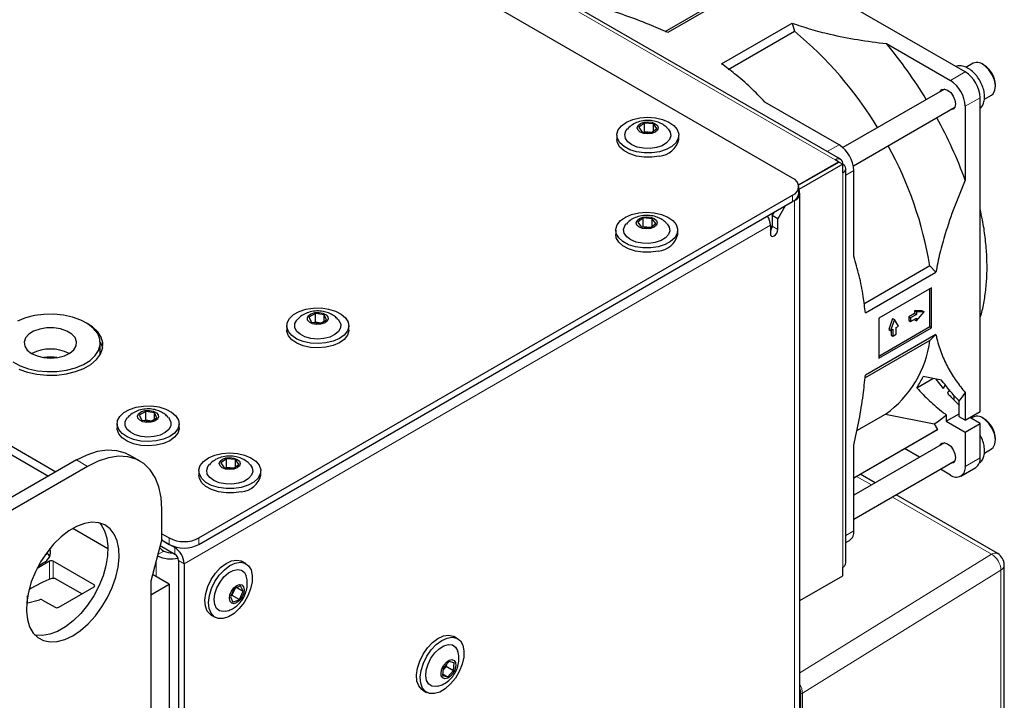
# Paper-space layout 'Blatt2' of a CAD drawing. Header units: millimetres. Extents: x 5 to 418, y 2 to 292.
# Tile 62 of 63: x 303 to 350, y 194 to 227. Entities that reach past the tile are written whole.
import ezdxf

# ---------------------------------------------------------------- set-up
doc = ezdxf.new("R2010")
doc.units = ezdxf.units.MM

psp = doc.layouts.new('Blatt2')

# ---------------------------------------------------------------- linework, layer by layer
at = {"color": 7, "linetype": 'Continuous', "lineweight": 25}
for p, q in [((340.085, 219.017), (283.163, 251.877)), ((342.368, 219.909), (308.426, 239.503)), ((254.1, 234.427), (305.011, 205.037)), ((253.747, 234.223), (304.658, 204.832)), ((348.305, 224.068), (333.456, 232.641)), ((337.493, 227.879), (334.137, 225.941)), ((334.015, 225.994), (337.1, 227.776)), ((336.7, 224.461), (340.056, 226.399)), ((337.023, 224.187), (340.17, 226.004)), ((340.056, 226.399), (340.17, 226.004)), ((344.554, 225.417), (347.598, 223.66)), ((348.685, 224.482), (348.338, 224.281)), ((349.194, 224.398), (349.123, 224.438)), ((347.314, 223.257), (342.477, 220.465)), ((349.742, 223.367), (349.742, 223.449)), ((349.012, 207.901), (349.012, 222.844)), ((349.217, 222.768), (349.56, 222.966)), ((342.294, 220.599), (338.763, 222.637)), ((342.977, 219.599), (347.814, 222.391)), ((348.305, 222.435), (348.305, 218.92)), ((333.029, 221.637), (332.762, 221.441)), ((332.762, 221.441), (332.923, 221.209)), ((333.458, 221.602), (333.029, 221.637)), ((333.029, 221.229), (333.029, 221.637)), ((333.351, 221.173), (333.619, 221.37)), ((333.619, 221.37), (333.458, 221.602)), ((333.458, 221.251), (333.458, 221.602)), ((331.715, 221.058), (331.715, 220.854)), ((332.923, 221.209), (333.351, 221.173)), ((332.994, 221.203), (333.029, 221.229)), ((333.029, 221.229), (333.387, 221.199)), ((333.029, 221.229), (333.038, 221.199)), ((334.665, 220.854), (334.665, 221.058)), ((342.277, 219.792), (342.118, 219.884)), ((340.368, 218.69), (342.277, 219.792)), ((342.294, 219.782), (340.372, 218.672)), ((342.471, 219.68), (340.379, 218.472)), ((342.277, 219.772), (342.277, 219.792)), ((342.294, 219.782), (342.471, 219.68)), ((342.471, 219.272), (342.471, 219.68)), ((342.618, 200.696), (342.618, 219.476)), ((343.001, 215.296), (343.001, 219.374)), ((340.378, 218.303), (340.378, 218.609)), ((311.818, 201.883), (340.085, 218.201)), ((340.429, 190.499), (340.429, 218.303)), ((311.818, 201.576), (340.085, 217.894)), ((339.731, 217.69), (339.378, 217.078)), ((340.173, 217.945), (339.731, 217.69)), ((332.976, 217.116), (332.709, 216.92)), ((333.405, 217.081), (332.976, 217.116)), ((332.976, 216.708), (332.976, 217.116)), ((333.566, 216.849), (333.405, 217.081)), ((333.405, 216.73), (333.405, 217.081)), ((339.112, 217.231), (339.201, 217.384)), ((339.378, 217.078), (339.112, 217.231)), ((339.112, 217.231), (339.112, 216.721)), ((339.378, 216.568), (339.378, 217.078)), ((332.709, 216.92), (332.87, 216.688)), ((332.87, 216.688), (333.298, 216.652)), ((332.941, 216.682), (332.976, 216.708)), ((332.976, 216.708), (333.334, 216.678)), ((332.976, 216.708), (332.985, 216.678)), ((333.298, 216.652), (333.566, 216.849)), ((339.024, 216.772), (339.024, 216.364)), ((331.662, 216.537), (331.662, 216.333)), ((334.612, 216.333), (334.612, 216.537)), ((346.621, 214.831), (343.474, 213.014)), ((346.621, 214.831), (346.907, 214.535)), ((343.55, 212.597), (346.907, 214.535)), ((346.702, 213.799), (344.191, 212.349)), ((346.702, 211.892), (346.702, 213.799)), ((346.614, 211.943), (346.614, 213.748)), ((317.36, 212.574), (317.056, 212.396)), ((317.056, 212.396), (317.171, 212.155)), ((317.779, 212.511), (317.36, 212.574)), ((317.36, 212.165), (317.36, 212.574)), ((317.894, 212.27), (317.779, 212.511)), ((317.779, 212.202), (317.779, 212.511)), ((345.895, 212.571), (345.616, 212.41)), ((345.616, 212.41), (345.616, 212.241)), ((345.616, 212.41), (345.704, 212.359)), ((345.983, 212.52), (345.704, 212.359)), ((346.257, 212.696), (345.895, 212.7)), ((345.895, 212.7), (345.895, 212.571)), ((345.895, 212.7), (345.983, 212.649)), ((345.895, 212.571), (345.983, 212.52)), ((345.983, 212.649), (345.983, 212.52)), ((346.345, 212.645), (345.983, 212.649)), ((345.983, 212.222), (346.345, 212.645)), ((346.257, 212.696), (346.345, 212.645)), ((316, 211.986), (316, 211.782)), ((317.171, 212.155), (317.59, 212.092)), ((317.307, 212.134), (317.36, 212.165)), ((317.36, 212.165), (317.643, 212.123)), ((317.36, 212.165), (317.368, 212.125)), ((317.59, 212.092), (317.894, 212.27)), ((318.95, 211.782), (318.95, 211.986)), ((344.191, 212.349), (344.191, 210.443)), ((344.191, 210.545), (346.614, 211.943)), ((344.848, 212.328), (344.663, 211.803)), ((344.936, 212.277), (344.751, 211.752)), ((344.848, 212.328), (344.936, 212.277)), ((345.121, 211.966), (344.936, 212.277)), ((345.009, 211.901), (345.121, 211.966)), ((345.616, 212.241), (345.704, 212.19)), ((345.704, 212.359), (345.704, 212.19)), ((345.704, 212.19), (345.983, 212.351)), ((345.895, 212.3), (345.895, 212.273)), ((345.895, 212.273), (345.983, 212.222)), ((345.983, 212.351), (345.983, 212.222)), ((346.614, 211.943), (346.702, 211.892)), ((346.907, 211.575), (343.55, 209.637)), ((344.191, 210.443), (346.702, 211.892)), ((344.663, 211.803), (344.751, 211.752)), ((344.751, 211.752), (344.863, 211.816)), ((344.774, 211.765), (344.774, 211.545)), ((344.774, 211.545), (344.863, 211.494)), ((344.863, 211.816), (344.863, 211.494)), ((344.863, 211.494), (345.009, 211.579)), ((345.009, 211.579), (345.009, 211.901)), ((346.907, 211.575), (346.621, 211.286)), ((307.122, 210.761), (307.122, 211.169)), ((346.621, 211.286), (343.535, 209.505)), ((347.177, 209.395), (346.302, 209.571)), ((346, 209.035), (346.766, 209.478)), ((346.903, 209.45), (347.254, 209.004)), ((347.776, 208.446), (347.778, 208.666)), ((348.305, 208.803), (348.305, 207.493)), ((348.022, 207.656), (348.022, 208.402)), ((309.281, 207.91), (308.977, 207.732)), ((308.977, 207.732), (309.092, 207.491)), ((309.7, 207.847), (309.281, 207.91)), ((309.281, 207.502), (309.281, 207.91)), ((309.815, 207.606), (309.7, 207.847)), ((309.7, 207.539), (309.7, 207.847)), ((343.145, 206.996), (344.509, 207.783)), ((344.509, 207.783), (346.828, 207.318)), ((347.403, 207.442), (348.022, 207.799)), ((347.403, 207.745), (347.403, 207.442)), ((348.305, 207.493), (349.012, 207.901)), ((307.921, 207.322), (307.921, 207.118)), ((309.092, 207.491), (309.511, 207.428)), ((309.228, 207.471), (309.281, 207.502)), ((309.281, 207.502), (309.564, 207.459)), ((309.281, 207.502), (309.29, 207.461)), ((309.511, 207.428), (309.815, 207.606)), ((310.871, 207.118), (310.871, 207.322)), ((346.828, 207.318), (346.986, 207.045)), ((347.403, 207.442), (348.305, 206.921)), ((348.305, 207.493), (348.022, 207.656)), ((348.305, 206.921), (349.012, 207.329)), ((349.012, 207.329), (348.517, 207.615)), ((348.685, 207.641), (348.579, 207.579)), ((349.012, 205.696), (349.012, 207.329)), ((349.194, 207.556), (349.123, 207.597)), ((343.001, 204.745), (346.986, 207.045)), ((343.001, 204.745), (346.736, 206.901)), ((346.986, 207.045), (346.736, 206.901)), ((348.305, 206.921), (348.305, 205.288)), ((347.314, 206.416), (343.001, 203.926)), ((343.001, 202.226), (343.001, 206.305)), ((349.742, 206.526), (349.742, 206.607)), ((309.015, 205.54), (308.484, 205.846)), ((346.125, 205.73), (345.416, 206.139)), ((349.215, 205.926), (349.56, 206.125)), ((305.984, 205.598), (301.565, 203.047)), ((313.124, 205.656), (312.857, 205.459)), ((312.857, 205.459), (313.018, 205.227)), ((313.553, 205.62), (313.124, 205.656)), ((313.124, 205.248), (313.124, 205.656)), ((313.446, 205.192), (313.714, 205.388)), ((313.714, 205.388), (313.553, 205.62)), ((313.553, 205.27), (313.553, 205.62)), ((343.001, 202.772), (347.814, 205.55)), ((306.515, 205.292), (302.095, 202.741)), ((311.81, 205.077), (311.81, 204.873)), ((313.018, 205.227), (313.446, 205.192)), ((313.089, 205.222), (313.124, 205.248)), ((313.124, 205.248), (313.482, 205.218)), ((313.124, 205.248), (313.133, 205.218)), ((314.76, 204.873), (314.76, 205.077)), ((344.009, 204.508), (343.3, 204.917)), ((347.598, 204.88), (347.125, 205.152)), ((348.098, 204.83), (348.805, 205.238)), ((349.852, 201.135), (345.009, 203.931)), ((310.05, 201.822), (310.05, 203.25)), ((307.487, 201.362), (305.807, 202.332)), ((310.05, 202.087), (310.404, 201.883)), ((310.05, 201.822), (309.52, 199.833)), ((310.041, 201.786), (310.404, 201.576)), ((310.041, 201.786), (310.669, 201.423)), ((342.618, 201.667), (342.794, 201.769)), ((304.57, 201.107), (304.57, 201.18)), ((309.97, 201.521), (310.669, 201.117)), ((304.703, 200.775), (304.109, 200.432)), ((304.187, 200.579), (304.393, 200.699)), ((304.57, 201.107), (304.481, 201.055)), ((306.824, 199.653), (304.88, 200.775)), ((310.846, 200.811), (310.846, 173.518)), ((311.111, 200.658), (311.111, 173.365)), ((314.058, 200.659), (313.881, 200.761)), ((342.471, 200.083), (342.471, 200.491)), ((350.164, 137.928), (350.164, 200.594)), ((304.975, 199.955), (304.817, 199.955)), ((304.975, 199.955), (306.25, 199.219)), ((309.52, 199.833), (309.52, 119.052)), ((310.404, 199.678), (309.602, 200.141)), ((340.429, 198.905), (342.471, 200.083)), ((305.145, 198.581), (306.824, 199.551)), ((309.52, 199.168), (310.404, 199.678)), ((310.404, 199.678), (310.404, 130.885)), ((313.499, 199.462), (313.317, 199.072)), ((313.54, 199.48), (313.39, 199.159)), ((313.803, 199.598), (313.499, 199.462)), ((313.625, 199.518), (313.925, 199.345)), ((313.744, 198.955), (313.925, 199.345)), ((313.925, 199.345), (313.803, 199.598)), ((303.61, 198.773), (304.23, 198.94)), ((303.657, 198.786), (303.657, 199.124)), ((304.371, 198.926), (304.968, 198.581)), ((309.52, 199.168), (309.52, 130.374)), ((313.317, 199.072), (313.439, 198.819)), ((313.39, 199.159), (313.349, 199.141)), ((313.368, 199.182), (313.39, 199.159)), ((313.39, 199.159), (313.744, 198.955)), ((313.439, 198.819), (313.744, 198.955)), ((312.406, 198.207), (312.583, 198.104)), ((324.134, 197.086), (323.958, 197.188)), ((323.729, 196.005), (323.45, 195.7)), ((323.977, 195.94), (323.729, 196.005)), ((323.45, 195.7), (323.418, 195.33)), ((323.592, 195.774), (323.442, 195.611)), ((323.539, 195.797), (323.592, 195.774)), ((323.599, 195.863), (323.592, 195.774)), ((323.592, 195.774), (323.945, 195.57)), ((323.665, 195.265), (323.945, 195.57)), ((323.945, 195.57), (323.977, 195.94)), ((323.418, 195.33), (323.665, 195.265)), ((323.424, 195.404), (323.665, 195.265)), ((322.483, 194.633), (322.66, 194.531)), ((323.185, 194.825), (323.406, 194.897))]:
    psp.add_line(p, q, dxfattribs=at)
at = {"color": 7, "linetype": 'Continuous', "lineweight": 18}
for p, q in [((308.176, 239.478), (342.118, 219.884)), ((347.598, 223.66), (348.305, 224.068)), ((349.012, 222.844), (348.305, 222.435)), ((341.734, 220.275), (342.294, 220.599)), ((342.471, 219.272), (342.471, 200.491)), ((343.001, 219.374), (342.618, 219.152)), ((340.085, 217.894), (340.085, 218.201)), ((340.168, 217.949), (340.173, 217.945)), ((340.173, 217.945), (340.173, 190.142)), ((339.024, 216.772), (311.111, 200.658)), ((339.112, 216.721), (339.378, 216.568)), ((306.515, 205.292), (305.984, 205.598)), ((348.305, 205.288), (349.012, 205.696)), ((343.834, 204.407), (343.124, 204.816)), ((349.547, 201.108), (344.834, 203.829)), ((342.618, 202.005), (343.001, 202.226)), ((310.404, 201.576), (310.404, 201.883)), ((311.818, 201.883), (311.818, 201.576)), ((310.139, 201.26), (309.857, 201.098)), ((310.721, 201.453), (310.669, 201.423)), ((310.669, 201.117), (310.669, 201.423)), ((304.703, 199.91), (304.703, 200.775)), ((304.88, 200.775), (304.88, 199.955)), ((309.785, 200.035), (309.785, 200.827)), ((310.846, 200.811), (311.111, 200.658)), ((340.429, 195.457), (349.547, 201.108)), ((350.004, 200.352), (340.553, 194.494)), ((350.004, 137.687), (350.004, 200.352)), ((306.824, 199.551), (306.824, 199.653)), ((303.645, 198.782), (303.645, 199.057)), ((340.48, 126.932), (340.48, 194.493)), ((340.553, 194.494), (340.553, 126.933))]:
    psp.add_line(p, q, dxfattribs=at)
at = {"color": 7, "linetype": 'Continuous', "lineweight": 25, "flags": 128}
for points in [[(349.56, 222.966), (349.637, 223.03), (349.721, 223.196), (349.74, 223.419), (349.692, 223.676), (349.582, 223.937), (349.423, 224.176), (349.231, 224.365)], [(347.116, 223.143), (347.196, 223.233), (347.32, 223.256), (347.465, 223.206), (347.611, 223.089), (347.734, 222.922), (347.816, 222.732), (347.845, 222.548)], [(347.845, 222.548), (347.816, 222.396), (347.734, 222.302), (347.616, 222.277)], [(333.739, 220.268), (333.381, 220.214), (333.012, 220.213), (332.653, 220.265), (332.328, 220.367), (332.058, 220.513), (331.858, 220.692), (331.743, 220.895), (331.718, 221.108), (331.786, 221.318), (331.942, 221.511), (332.176, 221.676), (332.474, 221.803), (332.818, 221.882), (333.184, 221.91), (333.551, 221.884), (333.896, 221.806), (334.196, 221.681), (334.432, 221.517), (334.591, 221.325), (334.662, 221.115), (334.64, 220.902), (334.528, 220.699), (334.331, 220.518), (334.062, 220.371), (333.739, 220.268)], [(333.6, 220.469), (333.295, 220.426), (332.983, 220.435), (332.687, 220.494), (332.432, 220.598), (332.238, 220.74), (332.121, 220.908), (332.092, 221.088), (332.151, 221.266), (332.218, 221.355)], [(333.376, 221.137), (333.185, 221.116), (332.994, 221.14), (332.833, 221.203), (332.726, 221.298), (332.69, 221.408), (332.731, 221.519), (332.841, 221.612), (333.004, 221.673), (333.196, 221.694), (333.387, 221.671), (333.548, 221.607), (333.655, 221.512), (333.69, 221.402), (333.65, 221.292), (333.54, 221.199), (333.376, 221.137)], [(334.16, 221.358), (334.259, 221.208), (334.289, 221.028), (334.23, 220.851), (334.087, 220.69), (333.871, 220.559), (333.6, 220.469)], [(333.739, 220.064), (333.381, 220.01), (333.012, 220.009), (332.653, 220.061), (332.328, 220.163), (332.058, 220.308), (331.858, 220.488), (331.743, 220.691), (331.715, 220.854)], [(333.686, 215.747), (333.328, 215.693), (332.959, 215.692), (332.6, 215.744), (332.275, 215.846), (332.005, 215.992), (331.805, 216.171), (331.69, 216.374), (331.665, 216.587), (331.733, 216.797), (331.889, 216.99), (332.123, 217.156), (332.421, 217.282), (332.765, 217.361), (333.131, 217.389), (333.498, 217.363), (333.843, 217.285), (334.143, 217.16), (334.379, 216.996), (334.538, 216.804), (334.609, 216.594), (334.587, 216.381), (334.475, 216.178), (334.278, 215.997), (334.009, 215.85), (333.686, 215.747)], [(333.323, 216.616), (333.132, 216.596), (332.941, 216.619), (332.78, 216.683), (332.673, 216.777), (332.637, 216.888), (332.678, 216.998), (332.788, 217.091), (332.951, 217.152), (333.143, 217.173), (333.334, 217.15), (333.495, 217.086), (333.601, 216.992), (333.637, 216.881), (333.597, 216.771), (333.487, 216.678), (333.323, 216.616)], [(333.547, 215.948), (333.242, 215.905), (332.93, 215.914), (332.634, 215.973), (332.379, 216.077), (332.185, 216.22), (332.068, 216.387), (332.039, 216.567), (332.098, 216.745), (332.165, 216.834)], [(334.107, 216.837), (334.206, 216.687), (334.236, 216.507), (334.177, 216.33), (334.034, 216.169), (333.818, 216.038), (333.547, 215.948)], [(333.686, 215.543), (333.328, 215.489), (332.959, 215.488), (332.6, 215.54), (332.275, 215.642), (332.005, 215.788), (331.805, 215.967), (331.69, 216.17), (331.662, 216.333)], [(339.024, 216.364), (339.037, 216.293), (339.076, 216.249), (339.133, 216.238), (339.201, 216.261), (339.268, 216.316), (339.326, 216.393), (339.364, 216.482), (339.378, 216.568)], [(304.132, 209.845), (304.592, 209.801), (305.057, 209.81), (305.51, 209.871), (305.935, 209.982), (306.313, 210.139), (306.631, 210.335), (306.877, 210.563), (307.041, 210.814), (307.117, 211.08), (307.102, 211.348), (306.996, 211.61), (306.804, 211.855), (306.533, 212.073), (306.193, 212.257), (305.797, 212.399), (305.362, 212.494), (304.902, 212.537), (304.437, 212.529), (303.984, 212.468), (303.56, 212.357), (303.181, 212.2)], [(317.867, 211.165), (317.501, 211.134), (317.133, 211.157), (316.787, 211.232), (316.484, 211.355), (316.244, 211.517), (316.08, 211.708), (316.005, 211.917), (316.021, 212.13), (316.129, 212.335), (316.322, 212.517), (316.587, 212.666), (316.908, 212.772), (317.264, 212.829), (317.634, 212.832), (317.994, 212.783), (318.321, 212.683), (318.595, 212.54), (318.798, 212.362), (318.919, 212.16), (318.948, 211.947), (318.886, 211.737), (318.734, 211.542), (318.504, 211.375), (318.208, 211.247), (317.867, 211.165)], [(317.608, 212.055), (317.413, 212.046), (317.228, 212.082), (317.08, 212.155), (316.993, 212.256), (316.979, 212.368), (317.04, 212.475), (317.168, 212.561), (317.342, 212.611), (317.537, 212.619), (317.722, 212.584), (317.869, 212.51), (317.957, 212.41), (317.971, 212.297), (317.91, 212.19), (317.782, 212.105), (317.608, 212.055)], [(303.249, 209.912), (303.655, 209.769), (304.1, 209.673), (304.569, 209.628), (305.044, 209.634), (305.508, 209.693), (305.945, 209.801), (306.339, 209.954), (306.675, 210.148), (306.941, 210.376), (307.128, 210.628), (307.229, 210.896), (307.241, 211.17), (307.162, 211.441), (306.996, 211.698), (306.748, 211.932), (306.47, 212.113)], [(317.767, 211.374), (317.457, 211.351), (317.148, 211.38), (316.865, 211.457), (316.632, 211.578), (316.467, 211.732), (316.384, 211.906), (316.389, 212.087), (316.482, 212.259), (316.504, 212.284)], [(318.445, 212.285), (318.483, 212.24), (318.566, 212.066), (318.561, 211.885), (318.468, 211.712), (318.294, 211.562), (318.054, 211.446), (317.767, 211.374)], [(304.423, 210.472), (304.761, 210.448), (305.098, 210.477), (305.409, 210.557), (305.67, 210.683), (305.863, 210.845), (305.974, 211.031), (305.993, 211.227), (305.92, 211.419), (305.76, 211.592), (305.525, 211.734), (305.232, 211.834), (304.903, 211.885), (304.563, 211.883), (304.236, 211.828), (303.947, 211.724), (303.718, 211.579), (303.564, 211.403), (303.499, 211.21), (303.526, 211.014), (303.644, 210.83), (303.843, 210.671), (304.11, 210.549), (304.423, 210.472)], [(317.867, 210.961), (317.501, 210.93), (317.133, 210.953), (316.787, 211.028), (316.484, 211.151), (316.244, 211.313), (316.08, 211.504), (316.005, 211.713), (316, 211.782)], [(318.95, 211.782), (318.948, 211.743), (318.886, 211.533), (318.734, 211.338), (318.504, 211.171), (318.208, 211.043), (317.867, 210.961)], [(307.121, 211.214), (307.212, 211), (307.233, 210.914)], [(307.102, 210.583), (307.117, 210.671), (307.122, 210.761)], [(302.961, 210.265), (303.301, 210.082), (303.697, 209.94), (304.132, 209.845)], [(309.788, 206.501), (309.422, 206.471), (309.055, 206.494), (308.709, 206.569), (308.406, 206.691), (308.165, 206.853), (308.002, 207.045), (307.926, 207.254), (307.943, 207.467), (308.051, 207.671), (308.243, 207.853), (308.508, 208.002), (308.829, 208.108), (309.185, 208.165), (309.555, 208.169), (309.915, 208.119), (310.242, 208.02), (310.516, 207.876), (310.72, 207.698), (310.84, 207.496), (310.87, 207.284), (310.807, 207.073), (310.655, 206.879), (310.425, 206.712), (310.13, 206.583), (309.788, 206.501)], [(309.529, 207.391), (309.335, 207.383), (309.149, 207.418), (309.002, 207.492), (308.914, 207.592), (308.9, 207.705), (308.961, 207.812), (309.089, 207.897), (309.263, 207.947), (309.458, 207.955), (309.643, 207.92), (309.791, 207.846), (309.878, 207.746), (309.892, 207.633), (309.831, 207.527), (309.703, 207.441), (309.529, 207.391)], [(309.689, 206.71), (309.378, 206.687), (309.069, 206.716), (308.786, 206.794), (308.553, 206.914), (308.388, 207.068), (308.305, 207.242), (308.31, 207.423), (308.403, 207.595), (308.425, 207.62)], [(310.366, 207.621), (310.404, 207.576), (310.487, 207.402), (310.482, 207.221), (310.389, 207.049), (310.216, 206.898), (309.976, 206.782), (309.689, 206.71)], [(349.56, 206.125), (349.637, 206.189), (349.721, 206.355), (349.74, 206.578), (349.692, 206.835), (349.582, 207.096), (349.423, 207.334), (349.231, 207.524)], [(309.788, 206.297), (309.422, 206.267), (309.055, 206.29), (308.709, 206.365), (308.406, 206.487), (308.165, 206.649), (308.002, 206.84), (307.926, 207.049), (307.921, 207.118)], [(310.871, 207.118), (310.87, 207.079), (310.807, 206.869), (310.655, 206.674), (310.425, 206.508), (310.13, 206.379), (309.788, 206.297)], [(347.116, 206.302), (347.196, 206.391), (347.32, 206.415), (347.465, 206.365), (347.611, 206.247), (347.734, 206.081), (347.816, 205.891), (347.845, 205.706)], [(305.984, 205.598), (306.488, 205.847), (306.981, 206.008), (307.453, 206.077), (307.896, 206.054), (308.3, 205.938), (308.484, 205.846)], [(313.834, 204.287), (313.476, 204.233), (313.107, 204.232), (312.748, 204.284), (312.423, 204.386), (312.153, 204.531), (311.953, 204.711), (311.838, 204.914), (311.813, 205.127), (311.881, 205.337), (312.037, 205.53), (312.271, 205.695), (312.569, 205.821), (312.913, 205.901), (313.279, 205.928), (313.646, 205.903), (313.991, 205.825), (314.291, 205.7), (314.527, 205.536), (314.686, 205.343), (314.757, 205.134), (314.735, 204.921), (314.623, 204.718), (314.426, 204.537), (314.157, 204.39), (313.834, 204.287)], [(310.05, 203.25), (310.014, 203.811), (309.907, 204.318), (309.731, 204.762), (309.489, 205.134), (309.187, 205.426), (308.83, 205.632), (308.426, 205.748), (307.983, 205.771), (307.511, 205.702), (307.018, 205.541), (306.515, 205.292)], [(313.695, 204.487), (313.39, 204.445), (313.078, 204.453), (312.782, 204.512), (312.527, 204.617), (312.333, 204.759), (312.216, 204.927), (312.187, 205.107), (312.246, 205.284), (312.313, 205.373)], [(313.471, 205.156), (313.28, 205.135), (313.089, 205.159), (312.928, 205.222), (312.821, 205.317), (312.785, 205.427), (312.826, 205.537), (312.936, 205.63), (313.099, 205.692), (313.291, 205.713), (313.482, 205.689), (313.643, 205.626), (313.749, 205.531), (313.785, 205.421), (313.745, 205.31), (313.635, 205.217), (313.471, 205.156)], [(314.255, 205.377), (314.354, 205.227), (314.384, 205.047), (314.325, 204.869), (314.182, 204.709), (313.966, 204.578), (313.695, 204.487)], [(347.845, 205.706), (347.816, 205.555), (347.734, 205.46), (347.616, 205.436)], [(313.834, 204.082), (313.476, 204.028), (313.107, 204.028), (312.748, 204.08), (312.423, 204.182), (312.153, 204.327), (311.953, 204.507), (311.838, 204.71), (311.81, 204.873)], [(305.808, 197.229), (306.181, 197.481), (306.544, 197.8), (306.885, 198.175), (307.196, 198.597), (307.466, 199.052), (307.689, 199.529), (307.858, 200.013), (307.968, 200.49), (308.015, 200.947), (307.999, 201.37), (307.921, 201.747), (307.781, 202.068), (307.584, 202.324), (307.337, 202.505), (307.045, 202.609), (306.718, 202.631), (306.364, 202.571), (305.995, 202.431), (305.62, 202.215), (305.251, 201.929), (304.897, 201.58), (304.57, 201.18), (304.279, 200.74), (304.031, 200.272), (303.835, 199.79), (303.695, 199.308), (303.616, 198.839), (303.6, 198.398), (303.648, 197.996), (303.757, 197.646), (303.926, 197.356), (304.149, 197.137), (304.419, 196.994), (304.73, 196.931), (305.072, 196.95), (305.434, 197.05), (305.808, 197.229)], [(307.082, 202.601), (307.159, 202.511), (307.328, 202.222), (307.437, 201.871), (307.485, 201.47), (307.469, 201.028), (307.39, 200.559), (307.25, 200.077), (307.054, 199.595), (306.806, 199.127), (306.515, 198.687), (306.188, 198.287), (305.834, 197.939), (305.465, 197.652), (305.09, 197.436), (304.721, 197.296), (304.367, 197.236), (304.04, 197.258), (304.003, 197.267)], [(304.709, 201.005), (304.664, 201.077), (304.57, 201.182)], [(312.406, 198.207), (312.364, 198.234), (312.216, 198.398), (312.127, 198.63), (312.101, 198.916), (312.141, 199.238), (312.244, 199.575), (312.404, 199.906), (312.61, 200.211), (312.85, 200.47), (313.108, 200.667), (313.368, 200.79), (313.614, 200.83), (313.831, 200.787), (313.881, 200.761)], [(313.738, 198.519), (313.487, 198.289), (313.226, 198.128), (312.97, 198.045), (312.737, 198.047), (312.541, 198.132), (312.393, 198.296), (312.304, 198.528), (312.278, 198.814), (312.318, 199.136), (312.421, 199.473), (312.581, 199.804), (312.787, 200.109), (313.027, 200.368), (313.285, 200.565), (313.545, 200.688), (313.791, 200.728), (314.008, 200.685), (314.181, 200.559), (314.301, 200.359), (314.359, 200.098), (314.351, 199.792), (314.279, 199.46), (314.147, 199.124), (313.963, 198.803), (313.738, 198.519)], [(313.094, 198.392), (312.986, 198.378), (312.801, 198.413), (312.659, 198.527), (312.571, 198.71), (312.543, 198.948), (312.578, 199.221), (312.674, 199.507), (312.821, 199.782), (313.01, 200.025), (313.223, 200.217), (313.444, 200.34), (313.656, 200.386), (313.84, 200.35), (313.982, 200.236), (314.063, 200.079)], [(313.763, 198.916), (313.628, 198.804), (313.492, 198.754), (313.376, 198.773), (313.297, 198.858), (313.268, 198.997), (313.292, 199.168), (313.367, 199.345), (313.48, 199.501), (313.615, 199.613), (313.75, 199.663), (313.866, 199.644), (313.945, 199.559), (313.975, 199.42), (313.95, 199.249), (313.876, 199.072), (313.763, 198.916)], [(322.483, 194.633), (322.431, 194.668), (322.286, 194.836), (322.2, 195.071), (322.178, 195.36), (322.222, 195.682), (322.328, 196.02), (322.49, 196.35), (322.699, 196.653), (322.94, 196.909), (323.198, 197.102), (323.458, 197.221), (323.703, 197.257), (323.918, 197.209), (323.958, 197.188)], [(323.288, 194.548), (323.033, 194.47), (322.802, 194.476), (322.607, 194.566), (322.463, 194.734), (322.377, 194.969), (322.355, 195.258), (322.398, 195.58), (322.505, 195.918), (322.667, 196.248), (322.875, 196.551), (323.117, 196.807), (323.375, 197), (323.635, 197.119), (323.88, 197.155), (324.095, 197.107), (324.266, 196.977), (324.382, 196.773), (324.436, 196.509), (324.425, 196.201), (324.35, 195.869), (324.214, 195.532), (324.028, 195.213), (323.801, 194.932), (323.549, 194.705), (323.288, 194.548)], [(323.175, 194.82), (323.101, 194.807), (322.91, 194.827), (322.759, 194.926), (322.66, 195.097), (322.62, 195.326), (322.643, 195.593), (322.727, 195.878), (322.866, 196.158), (323.047, 196.409), (323.257, 196.611), (323.478, 196.749), (323.693, 196.81), (323.884, 196.79), (324.035, 196.691), (324.134, 196.52), (324.141, 196.5)], [(323.661, 195.208), (323.529, 195.179), (323.423, 195.22), (323.358, 195.323), (323.346, 195.475), (323.387, 195.651), (323.475, 195.824), (323.597, 195.969), (323.734, 196.062), (323.866, 196.091), (323.972, 196.051), (324.036, 195.947), (324.049, 195.795), (324.008, 195.62), (323.92, 195.446), (323.798, 195.302), (323.661, 195.208)]]:
    psp.add_lwpolyline(points, dxfattribs=at)
at = {"color": 7, "linetype": 'Continuous', "lineweight": 25}
for centre, radius, start, end in [((328.902, 212.27), 17.764, 30.9975, 50.6326), ((327.661, 211.37), 21.97, 31.2219, 39.7469), ((348.871, 224.016), 0.502, 44.1271, 111.7166), ((348.568, 223.404), 1.174, 2.1839, 57.8107), ((346.77, 222.366), 1.537, 2.6055, 57.3945), ((347.477, 222.774), 1.537, 2.6055, 57.3945), ((327.692, 211.314), 21.972, 20.2533, 28.7787), ((333.668, 221.085), 1.024, 273.9758, 346.9699), ((341.466, 219.304), 1.537, 2.6055, 57.3945), ((329.091, 211.938), 17.766, 9.3685, 29.0037), ((342.256, 219.715), 0.218, 350.786, 129.2033), ((342.394, 219.476), 0.218, 290.7834, 69.2166), ((339.93, 218.609), 0.437, 290.7834, 69.2166), ((340.042, 218.3), 0.378, 290.3159, 27.0552), ((339.877, 218.353), 0.503, 294.3747, 354.3052), ((338.113, 216.738), 0.912, 2.1236, 30.9778), ((338.725, 216.74), 0.388, 320.4485, 357.1401), ((333.615, 216.564), 1.024, 273.9758, 346.9699), ((341.604, 211.923), 5.057, 305.0583, 352.7631), ((304.747, 208.993), 1.885, 62.049, 117.951), ((304.747, 208.69), 1.807, 80.1308, 99.8692), ((341.662, 211.83), 5.16, 327.2071, 334.0317), ((343.875, 211.627), 5.253, 322.1261, 327.4804), ((344.492, 211.067), 4.418, 301.9289, 311.2268), ((348.871, 207.175), 0.502, 44.1271, 111.7166), ((348.568, 206.563), 1.174, 2.1839, 57.8107), ((348.536, 205.636), 0.48, 304.0564, 7.2558), ((313.763, 205.104), 1.024, 273.9758, 346.9699), ((347.874, 205.218), 0.437, 230.7967, 9.214), ((342.526, 202.166), 0.48, 304.0564, 7.2558), ((311.111, 203.247), 1.537, 242.6097, 297.3903), ((304.199, 201.214), 0.551, 290.6831, 17.4647), ((310.485, 201.83), 0.667, 216.2732, 238.6992), ((310.488, 201.931), 0.756, 242.5138, 275.7046), ((311.111, 202.941), 1.537, 242.6097, 297.3903), ((310.151, 200.614), 0.961, 2.6055, 57.3945), ((349.539, 200.594), 0.625, 0, 60.0027), ((304.791, 200.605), 0.192, 62.6097, 117.3903), ((310.493, 202.455), 1.57, 245.3582, 282.1903), ((310.462, 200.794), 0.384, 2.6055, 57.3945), ((342.367, 200.721), 0.251, 294.3747, 354.3052), ((306.847, 194.492), 5.827, 110.3875, 122.4541), ((306.805, 199.602), 0.0546, 290.7834, 69.2166), ((304.282, 198.752), 0.195, 62.8968, 105.4788), ((305.056, 198.752), 0.192, 242.6097, 297.3903)]:
    psp.add_arc(centre, radius, start, end, dxfattribs=at)
at = {"color": 7, "linetype": 'Continuous', "lineweight": 18}
for centre, radius, start, end in [((349.723, 200.854), 0.309, 65.3602, 124.6041), ((349.097, 200.321), 0.907, 2.0018, 60.2671), ((349.865, 200.618), 0.3, 297.475, 355.2816), ((340.515, 194.56), 0.0762, 242.4446, 299.2876)]:
    psp.add_arc(centre, radius, start, end, dxfattribs=at)
at = {"color": 7, "linetype": 'Continuous', "lineweight": 25}
for major_axis, start_param, end_param in [((1.463, 12.005), 0.727153, 0.749913), ((1.399, 11.48), 0.702652, 0.726093)]:
    psp.add_ellipse((349.478, 199.818), major_axis=major_axis, ratio=0.402531, start_param=start_param, end_param=end_param, dxfattribs=at)
at = {"color": 7, "linetype": 'Continuous', "lineweight": 18}
for centre, major_axis, ratio, start_param, end_param in [((340.108, 194.748), (-0.314, 0.54), 0.581041, 3.925082, 4.689681), ((340.073, 194.727), (-0.288, 0.498), 0.577908, 3.926308, 4.430945)]:
    psp.add_ellipse(centre, major_axis=major_axis, ratio=ratio, start_param=start_param, end_param=end_param, dxfattribs=at)
at = {"color": 7, "linetype": 'Continuous', "lineweight": 25}
for points, knots in [([(334.137, 225.941), (333.845, 226.071), (333.202, 226.358), (332.146, 226.757), (331.367, 227.007), (330.977, 227.132)], [0, 0, 0, 0, 0.292322, 0.645449, 1, 1, 1, 1]), ([(340.056, 226.399), (340.345, 226.299), (340.926, 226.098), (341.973, 225.833), (343.182, 225.595), (344.095, 225.477), (344.554, 225.417)], [0, 0, 0, 0, 0.208768, 0.419594, 0.708565, 1, 1, 1, 1]), ([(338.763, 222.637), (338.541, 222.867), (338.096, 223.329), (337.403, 223.937), (336.911, 224.304), (336.7, 224.461)], [0, 0, 0, 0, 0.362186, 0.725769, 1, 1, 1, 1]), ([(349.012, 222.334), (349.038, 222.356), (349.116, 222.421), (349.19, 222.586), (349.235, 222.81), (349.221, 223.072), (349.15, 223.352), (349.024, 223.63), (348.854, 223.885), (348.649, 224.101), (348.418, 224.265), (348.185, 224.35), (347.992, 224.37), (347.895, 224.335), (347.863, 224.324)], [0, 0, 0, 0, 0.0407054, 0.1227116, 0.2087485, 0.3007092, 0.3954303, 0.4899976, 0.584546, 0.6797445, 0.7763936, 0.8752343, 0.9586008, 1, 1, 1, 1]), ([(334.151, 221.361), (334.139, 221.375), (334.076, 221.456), (333.919, 221.566), (333.685, 221.686), (333.412, 221.756), (333.106, 221.773), (332.796, 221.722), (332.519, 221.603), (332.327, 221.477), (332.247, 221.378), (332.225, 221.351)], [0, 0, 0, 0, 0.025909, 0.143296, 0.26363, 0.391856, 0.531767, 0.685712, 0.821947, 0.951657, 1, 1, 1, 1]), ([(348.305, 218.92), (348.128, 218.497), (347.774, 217.647), (347.377, 216.484), (347.081, 215.441), (346.965, 214.837), (346.907, 214.535)], [0, 0, 0, 0, 0.289169, 0.580406, 0.789273, 1, 1, 1, 1]), ([(349.012, 212.369), (349.024, 212.405), (349.107, 212.646), (349.208, 213.14), (349.31, 213.848), (349.35, 214.599), (349.335, 215.382), (349.261, 216.193), (349.155, 216.917), (349.051, 217.374), (349.012, 217.549)], [0, 0, 0, 0, 0.0252259, 0.1721433, 0.3193532, 0.4667234, 0.614157, 0.7615789, 0.9089593, 1, 1, 1, 1]), ([(334.098, 216.84), (334.086, 216.854), (334.023, 216.935), (333.866, 217.046), (333.632, 217.165), (333.359, 217.235), (333.053, 217.252), (332.743, 217.201), (332.466, 217.082), (332.274, 216.956), (332.194, 216.857), (332.172, 216.83)], [0, 0, 0, 0, 0.025909, 0.143296, 0.26363, 0.391856, 0.531767, 0.685712, 0.821947, 0.951657, 1, 1, 1, 1]), ([(343.55, 212.597), (343.519, 212.859), (343.447, 213.467), (343.267, 214.371), (343.09, 214.987), (343.001, 215.296)], [0, 0, 0, 0, 0.274231, 0.636341, 1, 1, 1, 1]), ([(318.438, 212.289), (318.385, 212.342), (318.271, 212.454), (318.052, 212.578), (317.793, 212.666), (317.497, 212.702), (317.189, 212.675), (316.902, 212.581), (316.671, 212.451), (316.559, 212.333), (316.513, 212.284)], [0, 0, 0, 0, 0.104443, 0.22358, 0.348973, 0.485072, 0.634143, 0.773606, 0.905684, 1, 1, 1, 1]), ([(346.907, 211.575), (346.922, 211.504), (346.996, 211.171), (347.177, 210.618), (347.491, 209.951), (347.867, 209.344), (348.159, 208.983), (348.305, 208.803)], [0, 0, 0, 0, 0.061837, 0.292589, 0.523477, 0.761698, 1, 1, 1, 1]), ([(343.001, 206.305), (343.088, 206.704), (343.261, 207.504), (343.443, 208.617), (343.517, 209.319), (343.55, 209.637)], [0, 0, 0, 0, 0.353196, 0.707678, 1, 1, 1, 1]), ([(348.022, 208.402), (347.965, 208.459), (347.664, 208.763), (347.395, 209.112), (347.177, 209.395)], [0, 0, 0, 0, 0.187583, 1, 1, 1, 1]), ([(346, 209.035), (346.197, 208.823), (346.592, 208.397), (347.078, 207.993), (347.353, 207.783), (347.403, 207.745)], [0, 0, 0, 0, 0.449155, 0.90001, 1, 1, 1, 1]), ([(347.455, 208.776), (347.511, 208.716), (347.688, 208.526), (347.878, 208.337), (348.015, 208.21), (348.022, 208.203)], [0, 0, 0, 0, 0.301441, 0.962003, 1, 1, 1, 1]), ([(310.359, 207.625), (310.306, 207.678), (310.192, 207.791), (309.973, 207.914), (309.714, 208.002), (309.418, 208.038), (309.111, 208.011), (308.823, 207.917), (308.592, 207.787), (308.481, 207.67), (308.434, 207.621)], [0, 0, 0, 0, 0.104443, 0.22358, 0.348973, 0.485072, 0.634143, 0.773606, 0.905684, 1, 1, 1, 1]), ([(348.962, 205.44), (348.979, 205.449), (349.056, 205.491), (349.145, 205.629), (349.219, 205.833), (349.236, 206.078), (349.194, 206.348), (349.117, 206.589), (349.039, 206.724), (349.012, 206.77)], [0, 0, 0, 0, 0.045269, 0.20493, 0.366041, 0.538182, 0.719678, 0.902994, 1, 1, 1, 1]), ([(314.246, 205.379), (314.234, 205.394), (314.171, 205.475), (314.014, 205.585), (313.78, 205.704), (313.507, 205.775), (313.201, 205.791), (312.891, 205.74), (312.614, 205.621), (312.422, 205.496), (312.342, 205.397), (312.32, 205.37)], [0, 0, 0, 0, 0.025909, 0.143296, 0.26363, 0.391856, 0.531767, 0.685712, 0.821947, 0.951657, 1, 1, 1, 1]), ([(313.743, 198.772), (313.794, 198.833), (313.913, 198.975), (314.042, 199.236), (314.117, 199.53), (314.129, 199.816), (314.084, 199.993), (314.062, 200.078)], [0, 0, 0, 0, 0.168167, 0.394072, 0.608963, 0.812809, 1, 1, 1, 1]), ([(313.098, 198.4), (313.144, 198.409), (313.273, 198.435), (313.47, 198.538), (313.635, 198.661), (313.719, 198.748), (313.743, 198.772)], [0, 0, 0, 0, 0.186173, 0.520575, 0.86782, 1, 1, 1, 1]), ([(323.406, 194.897), (323.492, 194.944), (323.657, 195.034), (323.864, 195.237), (324.037, 195.484), (324.156, 195.773), (324.203, 196.071), (324.197, 196.313), (324.151, 196.446), (324.135, 196.49)], [0, 0, 0, 0, 0.1540636, 0.2956995, 0.45194, 0.6233084, 0.7787599, 0.9262339, 1, 1, 1, 1])]:
    psp.add_open_spline(points, degree=3, knots=knots, dxfattribs=at)

doc.saveas('drawing.dxf')
